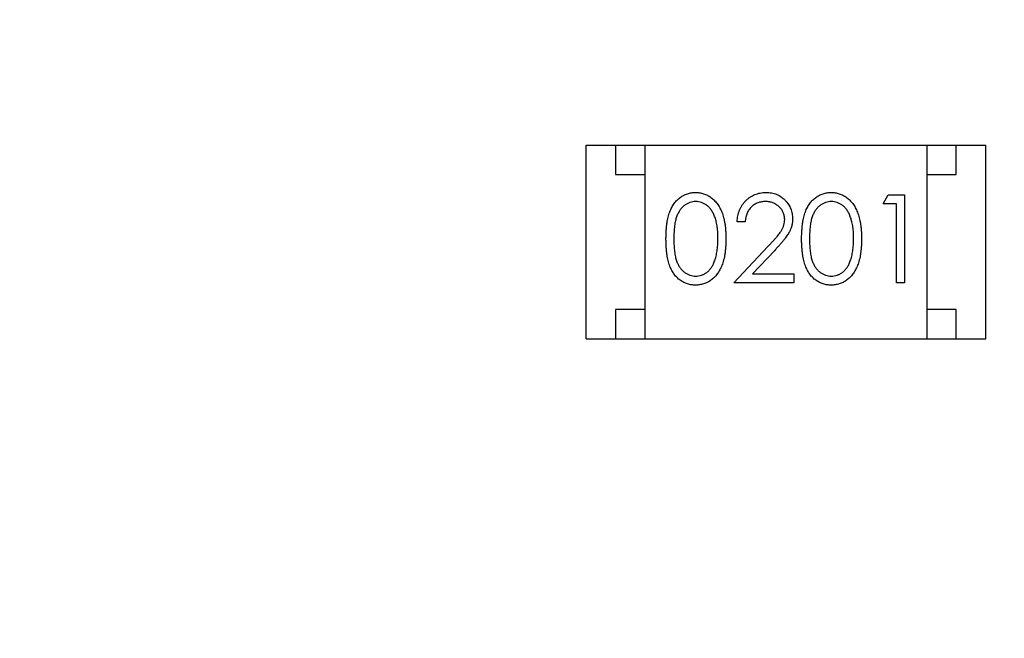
# Model space of a CAD drawing. Header units: millimetres. Extents: x 525 to 788, y 277 to 384.
# Tile 51 of 130: x 737.54 to 739.22, y 322.57 to 323.63. Entities that reach past the tile are written whole.
import ezdxf

# ---------------------------------------------------------------- set-up
doc = ezdxf.new("R2010")
doc.units = ezdxf.units.MM
doc.header["$LTSCALE"] = 5
doc.header["$PDMODE"] = 3
doc.header["$PDSIZE"] = 0.3125
doc.layers.get('0').update_dxf_attribs({"linetype": 'CONTINUOUS'})
doc.layers.get('Defpoints').update_dxf_attribs({"linetype": 'CONTINUOUS'})
doc.layers.add('dim', color=6, linetype='CONTINUOUS', lineweight=9)
doc.styles.add('Verdana', font='verdana.ttf', dxfattribs={"height": 3})
doc.dimstyles.new('aaaaaaaa 3.0', dxfattribs={"dimtxt": 3, "dimasz": 2.5, "dimexe": 1.25, "dimexo": 0.625, "dimtad": 1, "dimzin": 9, "dimdsep": 46, "dimtxsty": 'Verdana', "dimcen": 0, "dimazin": 0, "dimtfac": 1, "dimtofl": 0, "dimtmove": 0, "dimatfit": 3, "dimfxl": 1, "dimlwd": 25, "dimlwe": 25, "dimarcsym": 0})

# ---------------------------------------------------------------- blocks, each defined once
blk = doc.blocks.new('*D55')
at = {"layer": 'Defpoints', "color": 0}
for p in [(767.5081, 331.9082), (697.2861, 316.9379)]:
    blk.add_point(p, dxfattribs=at)
at = {"layer": 'dim', "color": 0, "lineweight": 25}
blk.add_line((785.4949, 335.7427), (769.9532, 332.4294), dxfattribs=at)
at = {"layer": 'dim', "color": 0}
blk.add_solid([(769.8663, 332.8369), (770.04, 332.0219), (767.5081, 331.9082)], dxfattribs=at)
at = {"layer": 'dim', "color": 0, "insert": (778.4472, 336.689), "char_height": 3, "attachment_point": 5, "rotation": 12.0345, "style": 'Verdana'}
blk.add_mtext('∅71.8', dxfattribs=at)

msp = doc.modelspace()

# ---------------------------------------------------------------- linework, layer by layer
at = {"linetype": 'Continuous'}
for p, q in [((738.507, 323.4121), (739.187, 323.4121)), ((738.507, 323.0821), (738.507, 323.4121)), ((738.557, 323.4121), (738.557, 323.3621)), ((738.607, 323.4121), (738.607, 323.0821)), ((739.087, 323.4121), (739.087, 323.0821)), ((739.137, 323.3621), (739.137, 323.4121)), ((739.187, 323.0821), (739.187, 323.4121)), ((738.557, 323.3621), (738.607, 323.3621)), ((739.087, 323.3621), (739.137, 323.3621)), ((739.0123, 323.312), (739.0211, 323.3274)), ((739.0211, 323.3274), (739.0488, 323.3274)), ((739.0488, 323.3274), (739.0488, 323.1774)), ((739.0354, 323.312), (739.0123, 323.312)), ((739.0354, 323.1774), (739.0354, 323.312)), ((738.7777, 323.2812), (738.7642, 323.2812)), ((738.7584, 323.1774), (738.8166, 323.2395)), ((738.8281, 323.2328), (738.7905, 323.1928)), ((738.7905, 323.1928), (738.8604, 323.1928)), ((738.8604, 323.1928), (738.8604, 323.1774)), ((738.8604, 323.1774), (738.7584, 323.1774)), ((739.0488, 323.1774), (739.0354, 323.1774)), ((738.607, 323.1321), (738.557, 323.1321)), ((738.557, 323.1321), (738.557, 323.0821)), ((739.137, 323.1321), (739.087, 323.1321)), ((739.137, 323.0821), (739.137, 323.1321)), ((738.507, 323.0821), (739.187, 323.0821))]:
    msp.add_line(p, q, dxfattribs=at)
msp.add_arc((732.3971, 324.423), 35.9, 323.58286, 216.35846, dxfattribs=at)
for points, knots in [([(738.643, 323.2523), (738.6431, 323.2547), (738.6431, 323.2594), (738.6434, 323.2662), (738.6439, 323.2726), (738.6446, 323.2786), (738.6454, 323.2841), (738.6465, 323.2892), (738.6478, 323.2939), (738.6493, 323.2982), (738.651, 323.3022), (738.6528, 323.3059), (738.6548, 323.3093), (738.657, 323.3125), (738.6593, 323.3155), (738.6618, 323.3182), (738.6644, 323.3207), (738.6672, 323.3229), (738.6702, 323.3248), (738.6732, 323.3266), (738.6763, 323.328), (738.6796, 323.3292), (738.6829, 323.3301), (738.6862, 323.3308), (738.6897, 323.3312), (738.692, 323.3312), (738.6932, 323.3312)], [0, 0, 0, 0, 0.068595, 0.133246, 0.194313, 0.251279, 0.304513, 0.354235, 0.400481, 0.443411, 0.484015, 0.523252, 0.561042, 0.5979, 0.633518, 0.668314, 0.702496, 0.736685, 0.770293, 0.803437, 0.835913, 0.86846, 0.900847, 0.933467, 0.966258, 1, 1, 1, 1]), ([(738.6932, 323.3312), (738.6944, 323.3312), (738.6968, 323.3312), (738.7003, 323.3308), (738.7037, 323.3301), (738.707, 323.3292), (738.7103, 323.328), (738.7135, 323.3265), (738.7165, 323.3248), (738.7195, 323.3229), (738.7224, 323.3206), (738.7251, 323.3181), (738.7277, 323.3153), (738.7301, 323.3123), (738.7323, 323.309), (738.7345, 323.3054), (738.7364, 323.3016), (738.7382, 323.2975), (738.7398, 323.2931), (738.7412, 323.2883), (738.7424, 323.2832), (738.7433, 323.2777), (738.7441, 323.2719), (738.7446, 323.2657), (738.7449, 323.2591), (738.7449, 323.2546), (738.745, 323.2523)], [0, 0, 0, 0, 0.033788, 0.067194, 0.099862, 0.132567, 0.165151, 0.197913, 0.231319, 0.265083, 0.299255, 0.334399, 0.369943, 0.406284, 0.444064, 0.482998, 0.523354, 0.565537, 0.609613, 0.656391, 0.705885, 0.758325, 0.813832, 0.872795, 0.934722, 1, 1, 1, 1]), ([(738.7642, 323.2812), (738.7643, 323.283), (738.7645, 323.2865), (738.7653, 323.2916), (738.7664, 323.2965), (738.7681, 323.3012), (738.7701, 323.3056), (738.7725, 323.3097), (738.7754, 323.3136), (738.7787, 323.3172), (738.7822, 323.3205), (738.786, 323.3234), (738.7901, 323.3258), (738.7943, 323.3278), (738.7987, 323.3293), (738.8033, 323.3305), (738.8081, 323.3311), (738.8114, 323.3312), (738.8131, 323.3312)], [0, 0, 0, 0, 0.068791, 0.135103, 0.198979, 0.261904, 0.323495, 0.385195, 0.446969, 0.509765, 0.572251, 0.633405, 0.693251, 0.752583, 0.812579, 0.873275, 0.93555, 1, 1, 1, 1]), ([(738.8131, 323.3312), (738.8148, 323.3312), (738.818, 323.3311), (738.8227, 323.3305), (738.8272, 323.3295), (738.8315, 323.328), (738.8354, 323.3261), (738.8392, 323.3238), (738.8427, 323.3211), (738.8459, 323.318), (738.8489, 323.3146), (738.8514, 323.3111), (738.8536, 323.3074), (738.8554, 323.3035), (738.8567, 323.2995), (738.8577, 323.2954), (738.8583, 323.2911), (738.8584, 323.2881), (738.8584, 323.2866)], [0, 0, 0, 0, 0.069475, 0.136517, 0.200789, 0.26383, 0.325735, 0.387291, 0.449509, 0.512968, 0.576275, 0.63758, 0.697903, 0.757172, 0.816599, 0.876653, 0.93729, 1, 1, 1, 1]), ([(738.8738, 323.2523), (738.8738, 323.2547), (738.8739, 323.2594), (738.8742, 323.2662), (738.8747, 323.2726), (738.8754, 323.2786), (738.8762, 323.2841), (738.8773, 323.2892), (738.8786, 323.2939), (738.8801, 323.2982), (738.8817, 323.3022), (738.8836, 323.3059), (738.8856, 323.3093), (738.8877, 323.3125), (738.8901, 323.3155), (738.8925, 323.3182), (738.8952, 323.3207), (738.898, 323.3229), (738.901, 323.3248), (738.904, 323.3266), (738.9071, 323.328), (738.9103, 323.3292), (738.9136, 323.3301), (738.917, 323.3308), (738.9204, 323.3312), (738.9228, 323.3312), (738.924, 323.3312)], [0, 0, 0, 0, 0.068595, 0.133246, 0.194313, 0.251279, 0.304513, 0.354235, 0.400481, 0.443411, 0.484015, 0.523252, 0.561042, 0.5979, 0.633518, 0.668314, 0.702496, 0.736685, 0.770293, 0.803437, 0.835913, 0.86846, 0.900847, 0.933467, 0.966258, 1, 1, 1, 1]), ([(738.924, 323.3312), (738.9252, 323.3312), (738.9275, 323.3312), (738.931, 323.3308), (738.9345, 323.3301), (738.9378, 323.3292), (738.9411, 323.328), (738.9442, 323.3265), (738.9473, 323.3248), (738.9503, 323.3229), (738.9532, 323.3206), (738.9559, 323.3181), (738.9584, 323.3153), (738.9609, 323.3123), (738.9631, 323.309), (738.9652, 323.3054), (738.9671, 323.3016), (738.969, 323.2975), (738.9705, 323.2931), (738.972, 323.2883), (738.9731, 323.2832), (738.9741, 323.2777), (738.9748, 323.2719), (738.9754, 323.2657), (738.9757, 323.2591), (738.9757, 323.2546), (738.9757, 323.2523)], [0, 0, 0, 0, 0.033788, 0.067194, 0.099862, 0.132567, 0.165151, 0.197913, 0.231319, 0.265083, 0.299255, 0.334399, 0.369943, 0.406284, 0.444064, 0.482998, 0.523354, 0.565537, 0.609613, 0.656391, 0.705885, 0.758325, 0.813832, 0.872795, 0.934722, 1, 1, 1, 1]), ([(738.6936, 323.3159), (738.692, 323.3158), (738.6887, 323.3156), (738.6838, 323.3144), (738.6791, 323.3122), (738.6753, 323.3099), (738.6725, 323.3076), (738.6704, 323.3057), (738.6685, 323.3036), (738.6668, 323.3012), (738.6652, 323.2987), (738.6637, 323.296), (738.6623, 323.2931), (738.6611, 323.29), (738.66, 323.2866), (738.6591, 323.2828), (738.6582, 323.2787), (738.6576, 323.2742), (738.6571, 323.2693), (738.6568, 323.264), (738.6565, 323.2583), (738.6565, 323.2544), (738.6565, 323.2524)], [0, 0, 0, 0, 0.060387, 0.120883, 0.182755, 0.247811, 0.281299, 0.315088, 0.349702, 0.384857, 0.420966, 0.458511, 0.497175, 0.537602, 0.580503, 0.627468, 0.678388, 0.733983, 0.793747, 0.857714, 0.926698, 1, 1, 1, 1]), ([(738.7315, 323.2524), (738.7315, 323.2542), (738.7314, 323.2577), (738.7313, 323.2629), (738.7308, 323.2678), (738.7303, 323.2725), (738.7296, 323.2769), (738.7287, 323.281), (738.7277, 323.2849), (738.7265, 323.2886), (738.7252, 323.292), (738.7237, 323.2952), (738.7222, 323.2982), (738.7205, 323.3009), (738.7187, 323.3034), (738.7167, 323.3056), (738.7147, 323.3076), (738.7118, 323.3099), (738.7081, 323.3122), (738.7034, 323.3144), (738.6986, 323.3156), (738.6953, 323.3158), (738.6936, 323.3159)], [0, 0, 0, 0, 0.065681, 0.128486, 0.188175, 0.245106, 0.299448, 0.350823, 0.399942, 0.446672, 0.491255, 0.533376, 0.573853, 0.612526, 0.649597, 0.685532, 0.720106, 0.753838, 0.818925, 0.880493, 0.940311, 1, 1, 1, 1]), ([(738.8124, 323.3159), (738.8113, 323.3158), (738.8089, 323.3158), (738.8056, 323.3153), (738.8023, 323.3146), (738.7993, 323.3136), (738.7963, 323.3124), (738.7935, 323.3108), (738.7909, 323.3089), (738.7885, 323.3068), (738.7862, 323.3044), (738.7842, 323.3018), (738.7825, 323.2989), (738.781, 323.2958), (738.7797, 323.2925), (738.7788, 323.289), (738.778, 323.2852), (738.7778, 323.2826), (738.7777, 323.2812)], [0, 0, 0, 0, 0.064439, 0.126547, 0.186887, 0.245878, 0.304041, 0.362191, 0.420976, 0.48066, 0.5406, 0.600689, 0.661936, 0.724443, 0.789038, 0.856314, 0.926352, 1, 1, 1, 1]), ([(738.845, 323.2854), (738.8449, 323.2865), (738.8449, 323.2885), (738.8444, 323.2914), (738.8437, 323.2943), (738.8427, 323.2971), (738.8413, 323.2997), (738.8397, 323.3022), (738.8378, 323.3046), (738.8356, 323.3069), (738.8331, 323.309), (738.8306, 323.3108), (738.8279, 323.3124), (738.825, 323.3137), (738.8221, 323.3146), (738.819, 323.3153), (738.8158, 323.3158), (738.8135, 323.3158), (738.8124, 323.3159)], [0, 0, 0, 0, 0.061965, 0.122122, 0.180988, 0.239933, 0.299906, 0.359989, 0.421776, 0.486576, 0.551535, 0.615018, 0.677259, 0.73973, 0.80305, 0.866495, 0.931973, 1, 1, 1, 1]), ([(738.9244, 323.3159), (738.9228, 323.3158), (738.9194, 323.3156), (738.9145, 323.3144), (738.9098, 323.3122), (738.9061, 323.3099), (738.9032, 323.3076), (738.9012, 323.3057), (738.8993, 323.3036), (738.8976, 323.3012), (738.8959, 323.2987), (738.8944, 323.296), (738.8931, 323.2931), (738.8918, 323.29), (738.8907, 323.2866), (738.8898, 323.2828), (738.889, 323.2787), (738.8884, 323.2742), (738.8879, 323.2693), (738.8876, 323.264), (738.8873, 323.2583), (738.8873, 323.2544), (738.8873, 323.2524)], [0, 0, 0, 0, 0.060387, 0.120883, 0.182755, 0.247811, 0.281299, 0.315088, 0.349702, 0.384857, 0.420966, 0.458511, 0.497175, 0.537602, 0.580503, 0.627468, 0.678388, 0.733983, 0.793747, 0.857714, 0.926698, 1, 1, 1, 1]), ([(738.9623, 323.2524), (738.9623, 323.2542), (738.9622, 323.2577), (738.962, 323.2629), (738.9616, 323.2678), (738.9611, 323.2725), (738.9603, 323.2769), (738.9595, 323.281), (738.9584, 323.2849), (738.9573, 323.2886), (738.956, 323.292), (738.9545, 323.2952), (738.953, 323.2982), (738.9513, 323.3009), (738.9495, 323.3034), (738.9475, 323.3056), (738.9455, 323.3076), (738.9426, 323.3099), (738.9389, 323.3122), (738.9342, 323.3144), (738.9293, 323.3156), (738.9261, 323.3158), (738.9244, 323.3159)], [0, 0, 0, 0, 0.065681, 0.128486, 0.188175, 0.245106, 0.299448, 0.350823, 0.399942, 0.446672, 0.491255, 0.533376, 0.573853, 0.612526, 0.649597, 0.685532, 0.720106, 0.753838, 0.818925, 0.880493, 0.940311, 1, 1, 1, 1]), ([(738.8166, 323.2395), (738.818, 323.241), (738.8207, 323.2438), (738.8246, 323.2479), (738.828, 323.2518), (738.8311, 323.2553), (738.8338, 323.2586), (738.8361, 323.2615), (738.838, 323.2642), (738.8401, 323.2673), (738.842, 323.2711), (738.8437, 323.2758), (738.8448, 323.2806), (738.8449, 323.2838), (738.845, 323.2854)], [0, 0, 0, 0, 0.110803, 0.212829, 0.306101, 0.390647, 0.466924, 0.534481, 0.593587, 0.644557, 0.7362, 0.825024, 0.911986, 1, 1, 1, 1]), ([(738.8584, 323.2866), (738.8584, 323.2846), (738.8582, 323.2804), (738.857, 323.2743), (738.8551, 323.2684), (738.8527, 323.2637), (738.8504, 323.2599), (738.8483, 323.2567), (738.8458, 323.2533), (738.843, 323.2497), (738.8398, 323.2458), (738.8362, 323.2417), (738.8323, 323.2373), (738.8295, 323.2344), (738.8281, 323.2328)], [0, 0, 0, 0, 0.098702, 0.195672, 0.292422, 0.391343, 0.444462, 0.504229, 0.570352, 0.642546, 0.722288, 0.807921, 0.90047, 1, 1, 1, 1]), ([(738.6932, 323.1735), (738.692, 323.1736), (738.6897, 323.1736), (738.6862, 323.174), (738.6829, 323.1747), (738.6796, 323.1756), (738.6764, 323.1767), (738.6733, 323.1782), (738.6703, 323.1799), (738.6674, 323.1818), (738.6646, 323.184), (738.6619, 323.1864), (738.6594, 323.1891), (738.6571, 323.1921), (738.655, 323.1953), (738.653, 323.1988), (738.6511, 323.2025), (738.6494, 323.2065), (738.6479, 323.2108), (738.6466, 323.2156), (738.6455, 323.2207), (738.6446, 323.2262), (738.6439, 323.2322), (738.6434, 323.2385), (738.6431, 323.2453), (738.6431, 323.25), (738.643, 323.2523)], [0, 0, 0, 0, 0.033787, 0.066622, 0.099285, 0.131361, 0.163585, 0.196104, 0.228902, 0.262158, 0.295991, 0.330218, 0.36506, 0.400951, 0.43762, 0.475708, 0.515381, 0.556414, 0.599765, 0.646424, 0.696431, 0.749782, 0.806573, 0.867436, 0.931887, 1, 1, 1, 1]), ([(738.6565, 323.2524), (738.6565, 323.2504), (738.6565, 323.2465), (738.6568, 323.2409), (738.6571, 323.2356), (738.6576, 323.2307), (738.6583, 323.2262), (738.659, 323.222), (738.6599, 323.2183), (738.661, 323.2149), (738.6623, 323.2117), (738.6636, 323.2088), (738.6651, 323.2061), (738.6667, 323.2036), (738.6685, 323.2013), (738.6704, 323.1992), (738.6725, 323.1972), (738.6753, 323.1949), (738.6791, 323.1926), (738.6838, 323.1905), (738.6887, 323.1892), (738.692, 323.189), (738.6936, 323.1889)], [0, 0, 0, 0, 0.072951, 0.141584, 0.205926, 0.265301, 0.320597, 0.371817, 0.41879, 0.461699, 0.502134, 0.540804, 0.578181, 0.614297, 0.649678, 0.684299, 0.718359, 0.752081, 0.817652, 0.879722, 0.939966, 1, 1, 1, 1]), ([(738.745, 323.2523), (738.7449, 323.25), (738.7449, 323.2456), (738.7446, 323.239), (738.744, 323.2329), (738.7434, 323.227), (738.7424, 323.2216), (738.7412, 323.2165), (738.7399, 323.2118), (738.7383, 323.2074), (738.7365, 323.2033), (738.7346, 323.1995), (738.7325, 323.1959), (738.7302, 323.1926), (738.7278, 323.1896), (738.7252, 323.1868), (738.7225, 323.1843), (738.7196, 323.182), (738.7166, 323.18), (738.7135, 323.1783), (738.7103, 323.1769), (738.7071, 323.1756), (738.7037, 323.1747), (738.7003, 323.1741), (738.6968, 323.1736), (738.6944, 323.1736), (738.6932, 323.1735)], [0, 0, 0, 0, 0.065063, 0.126773, 0.185516, 0.240765, 0.29298, 0.34225, 0.388919, 0.432776, 0.474628, 0.514775, 0.553606, 0.591426, 0.628028, 0.663804, 0.698984, 0.733591, 0.767628, 0.801208, 0.834264, 0.866981, 0.89972, 0.932702, 0.966176, 1, 1, 1, 1]), ([(738.7258, 323.2147), (738.7263, 323.216), (738.7272, 323.2187), (738.7284, 323.223), (738.7293, 323.2274), (738.7301, 323.232), (738.7307, 323.2368), (738.7312, 323.2418), (738.7315, 323.247), (738.7315, 323.2506), (738.7315, 323.2524)], [0, 0, 0, 0, 0.110588, 0.224542, 0.342503, 0.464324, 0.590756, 0.722227, 0.858843, 1, 1, 1, 1]), ([(738.924, 323.1735), (738.9228, 323.1736), (738.9204, 323.1736), (738.917, 323.174), (738.9136, 323.1747), (738.9104, 323.1756), (738.9072, 323.1767), (738.9041, 323.1782), (738.9011, 323.1799), (738.8981, 323.1818), (738.8953, 323.184), (738.8927, 323.1864), (738.8902, 323.1891), (738.8879, 323.1921), (738.8857, 323.1953), (738.8837, 323.1988), (738.8819, 323.2025), (738.8802, 323.2065), (738.8787, 323.2108), (738.8773, 323.2156), (738.8763, 323.2207), (738.8754, 323.2262), (738.8747, 323.2322), (738.8742, 323.2385), (738.8739, 323.2453), (738.8738, 323.25), (738.8738, 323.2523)], [0, 0, 0, 0, 0.033787, 0.066622, 0.099285, 0.131361, 0.163585, 0.196104, 0.228902, 0.262158, 0.295991, 0.330218, 0.36506, 0.400951, 0.43762, 0.475708, 0.515381, 0.556414, 0.599765, 0.646424, 0.696431, 0.749782, 0.806573, 0.867436, 0.931887, 1, 1, 1, 1]), ([(738.8873, 323.2524), (738.8873, 323.2504), (738.8873, 323.2465), (738.8875, 323.2409), (738.8879, 323.2356), (738.8884, 323.2307), (738.889, 323.2262), (738.8898, 323.222), (738.8907, 323.2183), (738.8918, 323.2149), (738.8931, 323.2117), (738.8944, 323.2088), (738.8959, 323.2061), (738.8975, 323.2036), (738.8993, 323.2013), (738.9012, 323.1992), (738.9032, 323.1972), (738.9061, 323.1949), (738.9098, 323.1926), (738.9146, 323.1905), (738.9195, 323.1892), (738.9228, 323.189), (738.9244, 323.1889)], [0, 0, 0, 0, 0.072951, 0.141584, 0.205926, 0.265301, 0.320597, 0.371817, 0.41879, 0.461699, 0.502134, 0.540804, 0.578181, 0.614297, 0.649678, 0.684299, 0.718359, 0.752081, 0.817652, 0.879722, 0.939966, 1, 1, 1, 1]), ([(738.9757, 323.2523), (738.9757, 323.25), (738.9757, 323.2456), (738.9754, 323.239), (738.9748, 323.2329), (738.9741, 323.227), (738.9732, 323.2216), (738.972, 323.2165), (738.9707, 323.2118), (738.969, 323.2074), (738.9673, 323.2033), (738.9653, 323.1995), (738.9633, 323.1959), (738.961, 323.1926), (738.9586, 323.1896), (738.956, 323.1868), (738.9533, 323.1843), (738.9504, 323.182), (738.9474, 323.18), (738.9443, 323.1783), (738.9411, 323.1769), (738.9378, 323.1756), (738.9345, 323.1747), (738.931, 323.1741), (738.9275, 323.1736), (738.9252, 323.1736), (738.924, 323.1735)], [0, 0, 0, 0, 0.065063, 0.126773, 0.185516, 0.240765, 0.29298, 0.34225, 0.388919, 0.432776, 0.474628, 0.514775, 0.553606, 0.591426, 0.628028, 0.663804, 0.698984, 0.733591, 0.767628, 0.801208, 0.834264, 0.866981, 0.89972, 0.932702, 0.966176, 1, 1, 1, 1]), ([(738.9566, 323.2147), (738.957, 323.216), (738.958, 323.2187), (738.9591, 323.223), (738.9601, 323.2274), (738.9609, 323.232), (738.9615, 323.2368), (738.962, 323.2418), (738.9622, 323.247), (738.9623, 323.2506), (738.9623, 323.2524)], [0, 0, 0, 0, 0.110588, 0.224542, 0.342503, 0.464324, 0.590756, 0.722227, 0.858843, 1, 1, 1, 1]), ([(738.6936, 323.1889), (738.6953, 323.189), (738.6986, 323.1891), (738.7035, 323.1905), (738.7082, 323.1924), (738.7119, 323.1948), (738.7147, 323.197), (738.7167, 323.199), (738.7185, 323.2011), (738.7203, 323.2034), (738.7219, 323.2059), (738.7233, 323.2087), (738.7247, 323.2116), (738.7254, 323.2136), (738.7258, 323.2147)], [0, 0, 0, 0, 0.112813, 0.225394, 0.339595, 0.459675, 0.521735, 0.583926, 0.648174, 0.713881, 0.781004, 0.851451, 0.924051, 1, 1, 1, 1]), ([(738.9244, 323.1889), (738.9261, 323.189), (738.9294, 323.1891), (738.9342, 323.1905), (738.9389, 323.1924), (738.9426, 323.1948), (738.9454, 323.197), (738.9475, 323.199), (738.9493, 323.2011), (738.9511, 323.2034), (738.9527, 323.2059), (738.9541, 323.2087), (738.9554, 323.2116), (738.9562, 323.2136), (738.9566, 323.2147)], [0, 0, 0, 0, 0.112813, 0.225394, 0.339595, 0.459675, 0.521735, 0.583926, 0.648174, 0.713881, 0.781004, 0.851451, 0.924051, 1, 1, 1, 1])]:
    msp.add_open_spline(points, degree=3, knots=knots, dxfattribs=at)

# ---------------------------------------------------------------- dimensions: what is measured, and where the dimension line sits
at = {"layer": 'dim'}
dim = msp.add_diameter_dim_2p(p1=(697.2861, 316.9379), p2=(767.5081, 331.9082), dimstyle='aaaaaaaa 3.0', dxfattribs=at)
dim.commit()
dim.dimension.update_dxf_attribs({"geometry": '*D55', "text_midpoint": (777.7194, 334.0851), "dimtype": 163})

doc.saveas('drawing.dxf')
